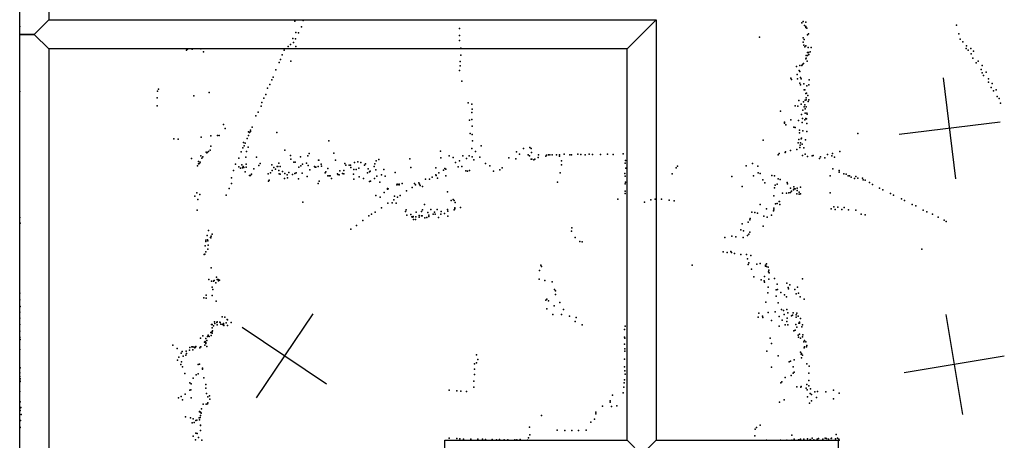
# Model space of a CAD drawing. Header units: millimetres. Extents: x -28413 to 52712, y -42191 to 56778.
# Tile 61 of 70: x 6255 to 10136, y 26905 to 28563. Entities that reach past the tile are written whole.
import ezdxf

# ---------------------------------------------------------------- set-up
doc = ezdxf.new("R2010")
doc.units = ezdxf.units.MM
for name, color, linetype in [('P', 9, 'Continuous'), ('PANOS', 10, 'Continuous'), ('ROOMS', 1, 'Continuous'), ('WALLS', 3, 'Continuous')]:
    doc.layers.add(name, color=color, linetype=linetype)

msp = doc.modelspace()

# ---------------------------------------------------------------- linework, layer by layer
at = {"layer": 'P'}
for p in [(6255, 28536), (7339, 28557), (7366, 28535), (7372, 28560), (7989, 28529), (9338, 28551), (9343, 28556), (9348, 28540), (9353, 28533), (9354, 28553), (9354, 28536), (9357, 28530), (9948, 28541), (7331, 28489), (7342, 28488), (7343, 28512), (7354, 28511), (7989, 28501), (9171, 28494), (9343, 28492), (9360, 28503), (9364, 28507), (9956, 28507), (7313, 28457), (7322, 28465), (7334, 28473), (7343, 28458), (7988, 28481), (7994, 28451), (9343, 28475), (9346, 28463), (9347, 28485), (9350, 28456), (9353, 28460), (9363, 28454), (9374, 28453), (9962, 28487), (9973, 28476), (9986, 28449), (9987, 28460), (10004, 28449), (6912, 28443), (6916, 28448), (6916, 28447), (6934, 28447), (6934, 28447), (6969, 28448), (6979, 28437), (7290, 28425), (7297, 28443), (7993, 28423), (9355, 28422), (9355, 28412), (9360, 28434), (9360, 28422), (9364, 28434), (9365, 28426), (9370, 28437), (9994, 28443), (10005, 28429), (10012, 28412), (10014, 28439), (7278, 28394), (7283, 28406), (7323, 28399), (7991, 28398), (7991, 28381), (9317, 28379), (9330, 28383), (9338, 28383), (9340, 28387), (9344, 28390), (9353, 28409), (9359, 28400), (10025, 28393), (10033, 28400), (10048, 28382), (7254, 28336), (7265, 28365), (7989, 28363), (9320, 28347), (9327, 28363), (9330, 28359), (9332, 28335), (10044, 28367), (10048, 28353), (10054, 28343), (10065, 28356), (7241, 28308), (7248, 28326), (7998, 28321), (9295, 28332), (9297, 28328), (9321, 28330), (9330, 28313), (9332, 28306), (9335, 28330), (9345, 28310), (9358, 28302), (9365, 28306), (9367, 28326), (10073, 28317), (10074, 28330), (10084, 28296), (10088, 28312), (6255, 28280), (6796, 28255), (6798, 28282), (6802, 28289), (6941, 28263), (7001, 28276), (7225, 28268), (7232, 28293), (9347, 28286), (9349, 28286), (9354, 28272), (9355, 28255), (9356, 28273), (9362, 28264), (10093, 28283), (10104, 28287), (10108, 28261), (6796, 28223), (7207, 28222), (7209, 28237), (7217, 28254), (8023, 28236), (8037, 28230), (9311, 28223), (9322, 28222), (9326, 28244), (9335, 28230), (9344, 28239), (9347, 28220), (9349, 28227), (9351, 28246), (9355, 28247), (9355, 28219), (9363, 28241), (9365, 28247), (10115, 28253), (10121, 28234), (7186, 28184), (7195, 28199), (8037, 28197), (8038, 28211), (9254, 28203), (9337, 28190), (9342, 28207), (9351, 28212), (9351, 28195), (9358, 28194), (9359, 28191), (7058, 28150), (7171, 28140), (8028, 28167), (8037, 28170), (8038, 28144), (9270, 28159), (9270, 28155), (9275, 28149), (9294, 28169), (9306, 28140), (9324, 28166), (9339, 28158), (9341, 28173), (9350, 28169), (9354, 28174), (9356, 28172), (9357, 28154), (6970, 28100), (7008, 28105), (7034, 28106), (7041, 28107), (7065, 28134), (7156, 28121), (7157, 28106), (7161, 28118), (7164, 28123), (7165, 28128), (7268, 28118), (8030, 28114), (8038, 28111), (9312, 28138), (9328, 28128), (9329, 28117), (9342, 28125), (9358, 28123), (9558, 28114), (6862, 28093), (6880, 28092), (7008, 28064), (7137, 28079), (7139, 28066), (7143, 28077), (7152, 28095), (7473, 28085), (8040, 28085), (8074, 28066), (9186, 28088), (9323, 28078), (9326, 28091), (9331, 28068), (9332, 28078), (9335, 28094), (9337, 28096), (9339, 28073), (9352, 28090), (6969, 28026), (6976, 28023), (6977, 28023), (6990, 28041), (6993, 28038), (6994, 28040), (6999, 28044), (7006, 28049), (7128, 28042), (7134, 28058), (7149, 28043), (7155, 28060), (7300, 28049), (7322, 28028), (7362, 28022), (7391, 28026), (7396, 28035), (7493, 28037), (7913, 28045), (7947, 28027), (8001, 28026), (8026, 28027), (8037, 28056), (8038, 28022), (8052, 28044), (8213, 28042), (8225, 28033), (8240, 28056), (8259, 28030), (8264, 28026), (8265, 28059), (8271, 28055), (8272, 28039), (8300, 28030), (8329, 28025), (8331, 28029), (8339, 28031), (8344, 28031), (8354, 28031), (8371, 28031), (8382, 28030), (8383, 28025), (8401, 28033), (8423, 28031), (8430, 28030), (8455, 28033), (8467, 28032), (8484, 28031), (8499, 28033), (8513, 28032), (8544, 28032), (8572, 28033), (8594, 28032), (8634, 28034), (9244, 28031), (9249, 28035), (9272, 28039), (9274, 28042), (9293, 28048), (9318, 28051), (9330, 28059), (9341, 28028), (9346, 28058), (9351, 28033), (9360, 28024), (9378, 28027), (9383, 28028), (9411, 28023), (9439, 28032), (9456, 28027), (9458, 28035), (9487, 28044), (6932, 28016), (6956, 27987), (6960, 28004), (6960, 27995), (6964, 27996), (6966, 28002), (6973, 28017), (7106, 27994), (7118, 28017), (7118, 27983), (7130, 27991), (7136, 27984), (7146, 28021), (7148, 27994), (7188, 28021), (7198, 27988), (7203, 27996), (7248, 27991), (7269, 27984), (7272, 27985), (7276, 27997), (7281, 27984), (7324, 28013), (7335, 28002), (7340, 28002), (7363, 27987), (7369, 27993), (7385, 27997), (7392, 27988), (7417, 27985), (7431, 27984), (7432, 28009), (7434, 28009), (7443, 27994), (7445, 27986), (7499, 28010), (7536, 27996), (7540, 27990), (7554, 27990), (7559, 27989), (7575, 28000), (7588, 28003), (7599, 28000), (7614, 27990), (7618, 27995), (7652, 27985), (7654, 27995), (7660, 28007), (7670, 28012), (7793, 28014), (7915, 28018), (7963, 28020), (7972, 28000), (7983, 27983), (7989, 28007), (7997, 27985), (8016, 28016), (8045, 28011), (8069, 28021), (8091, 27996), (8108, 27987), (8183, 28018), (8211, 28014), (8271, 28013), (8273, 28013), (8281, 28011), (8285, 28013), (8299, 28020), (8391, 28007), (8391, 27991), (8642, 27997), (8643, 28008), (8848, 27986), (9118, 27987), (9143, 27996), (9164, 27986), (9408, 28016), (9428, 28018), (9466, 28021), (7097, 27968), (7125, 27978), (7133, 27979), (7138, 27980), (7144, 27964), (7148, 27982), (7160, 27949), (7165, 27949), (7168, 27954), (7178, 27975), (7234, 27955), (7244, 27959), (7250, 27969), (7256, 27981), (7263, 27974), (7263, 27974), (7276, 27968), (7278, 27956), (7282, 27954), (7291, 27965), (7300, 27957), (7309, 27952), (7316, 27961), (7330, 27953), (7339, 27957), (7344, 27959), (7355, 27982), (7368, 27958), (7388, 27945), (7399, 27971), (7420, 27982), (7422, 27982), (7459, 27960), (7461, 27963), (7469, 27976), (7470, 27948), (7475, 27948), (7479, 27947), (7508, 27956), (7509, 27953), (7514, 27951), (7517, 27967), (7527, 27957), (7532, 27969), (7532, 27955), (7560, 27980), (7571, 27954), (7572, 27973), (7581, 27972), (7591, 27978), (7626, 27959), (7628, 27975), (7633, 27964), (7636, 27966), (7658, 27971), (7663, 27946), (7681, 27951), (7690, 27972), (7695, 27946), (7735, 27961), (7796, 27980), (7895, 27979), (7895, 27951), (7896, 27949), (7907, 27959), (7925, 27970), (7931, 27976), (7934, 27974), (7935, 27947), (8013, 27967), (8020, 27966), (8028, 27968), (8123, 27966), (8147, 27971), (8156, 27979), (8385, 27960), (8640, 27957), (8642, 27946), (8644, 27978), (8827, 27956), (8843, 27979), (9062, 27945), (9147, 27947), (9165, 27959), (9174, 27957), (9219, 27949), (9230, 27948), (9450, 27947), (9460, 27975), (9485, 27969), (9485, 27962), (9503, 27956), (9512, 27954), (9521, 27947), (9525, 27948), (9551, 27945), (7090, 27940), (7090, 27917), (7235, 27927), (7238, 27930), (7299, 27937), (7311, 27940), (7354, 27936), (7431, 27918), (7435, 27927), (7484, 27937), (7572, 27934), (7593, 27943), (7610, 27937), (7634, 27925), (7638, 27927), (7653, 27937), (7674, 27922), (7741, 27912), (7743, 27915), (7745, 27914), (7750, 27915), (7751, 27912), (7763, 27918), (7811, 27918), (7815, 27912), (7828, 27920), (7831, 27915), (7833, 27909), (7855, 27934), (7870, 27935), (7881, 27942), (7901, 27938), (8375, 27922), (8641, 27916), (8643, 27923), (9103, 27906), (9184, 27932), (9192, 27920), (9232, 27911), (9241, 27915), (9245, 27936), (9253, 27933), (9280, 27921), (9281, 27916), (9532, 27942), (9545, 27937), (9559, 27939), (9577, 27939), (9580, 27932), (9587, 27930), (9604, 27921), (9616, 27914), (6945, 27867), (6953, 27880), (6965, 27874), (7068, 27872), (7081, 27898), (7658, 27870), (7692, 27882), (7704, 27898), (7704, 27895), (7707, 27897), (7732, 27868), (7754, 27870), (7780, 27888), (7802, 27901), (7842, 27905), (7941, 27884), (8641, 27878), (8642, 27887), (9227, 27869), (9230, 27900), (9262, 27879), (9277, 27879), (9287, 27880), (9293, 27899), (9293, 27882), (9297, 27887), (9305, 27893), (9306, 27904), (9307, 27897), (9311, 27896), (9318, 27877), (9319, 27899), (9320, 27890), (9327, 27883), (9327, 27875), (9332, 27903), (9332, 27877), (9449, 27881), (9644, 27899), (9657, 27893), (9687, 27878), (9699, 27871), (6957, 27854), (7371, 27844), (7675, 27863), (7706, 27840), (7723, 27841), (7729, 27853), (7739, 27840), (7744, 27863), (7850, 27834), (7955, 27851), (7963, 27854), (7967, 27850), (7971, 27842), (8612, 27856), (8717, 27844), (8742, 27853), (8760, 27855), (8785, 27855), (8815, 27852), (8834, 27849), (9173, 27834), (9234, 27837), (9240, 27839), (9249, 27847), (9250, 27846), (9251, 27835), (9730, 27857), (9743, 27850), (9773, 27834), (9787, 27829), (6954, 27812), (7631, 27790), (7642, 27797), (7656, 27804), (7681, 27821), (7776, 27807), (7778, 27813), (7781, 27793), (7796, 27795), (7818, 27804), (7830, 27791), (7839, 27807), (7839, 27790), (7841, 27790), (7842, 27813), (7864, 27803), (7867, 27792), (7875, 27815), (7885, 27796), (7890, 27805), (7892, 27797), (7900, 27815), (7915, 27797), (7916, 27807), (7929, 27799), (7941, 27815), (7942, 27808), (7968, 27813), (7970, 27821), (7970, 27818), (7992, 27823), (9141, 27805), (9152, 27803), (9163, 27800), (9188, 27789), (9198, 27818), (9218, 27793), (9226, 27809), (9227, 27814), (9228, 27820), (9453, 27817), (9464, 27826), (9469, 27815), (9480, 27824), (9495, 27815), (9505, 27823), (9522, 27813), (9550, 27812), (9572, 27797), (9587, 27794), (9816, 27812), (9830, 27806), (9853, 27796), (6255, 27783), (6256, 27761), (7582, 27752), (7607, 27771), (7800, 27786), (7805, 27785), (7806, 27787), (7807, 27776), (7815, 27775), (7816, 27786), (7830, 27784), (7852, 27782), (7859, 27783), (7867, 27787), (7905, 27783), (7943, 27788), (9103, 27758), (9126, 27765), (9133, 27774), (9134, 27779), (9201, 27785), (9875, 27784), (9899, 27773), (9907, 27768), (6994, 27713), (6999, 27732), (7014, 27718), (7560, 27737), (8430, 27730), (8431, 27742), (9097, 27735), (9108, 27731), (9123, 27712), (9129, 27717), (9133, 27726), (9185, 27749), (6988, 27694), (6989, 27689), (6995, 27695), (6997, 27692), (6998, 27674), (7007, 27705), (7008, 27703), (7010, 27710), (8444, 27705), (8463, 27689), (8472, 27688), (9034, 27705), (9062, 27710), (9077, 27707), (9106, 27704), (6982, 27637), (6985, 27639), (6986, 27672), (6989, 27648), (6997, 27658), (9028, 27648), (9043, 27646), (9058, 27649), (9061, 27646), (9073, 27642), (9097, 27637), (9120, 27638), (9811, 27659), (8309, 27596), (8906, 27596), (9123, 27621), (9126, 27598), (9129, 27604), (9137, 27633), (9160, 27600), (9173, 27602), (9195, 27596), (9198, 27601), (7009, 27585), (8304, 27574), (8311, 27590), (9140, 27580), (9195, 27592), (9199, 27590), (9205, 27587), (9207, 27569), (9208, 27576), (9209, 27565), (7000, 27539), (7011, 27533), (7019, 27532), (7021, 27535), (7028, 27526), (7031, 27548), (7033, 27539), (7037, 27539), (7039, 27534), (7042, 27536), (8302, 27540), (8325, 27535), (8353, 27530), (9148, 27549), (9178, 27537), (9189, 27534), (9190, 27551), (9191, 27528), (9208, 27540), (9230, 27543), (9241, 27521), (9279, 27525), (9290, 27518), (9340, 27542), (6255, 27485), (7013, 27509), (7016, 27499), (8363, 27499), (8367, 27494), (8367, 27480), (9204, 27486), (9205, 27509), (9237, 27498), (9242, 27499), (9255, 27488), (9284, 27508), (9285, 27502), (9310, 27500), (9315, 27483), (9321, 27509), (9324, 27485), (6255, 27459), (6980, 27466), (6990, 27477), (6990, 27465), (7014, 27476), (7029, 27454), (8329, 27457), (8333, 27461), (8339, 27455), (8384, 27448), (9196, 27450), (9237, 27473), (9245, 27447), (9269, 27478), (9277, 27471), (9331, 27471), (9347, 27462), (6255, 27410), (6256, 27433), (8332, 27423), (8356, 27401), (8362, 27435), (8391, 27401), (8398, 27421), (9168, 27406), (9205, 27409), (9232, 27411), (9258, 27421), (9266, 27417), (9268, 27401), (9279, 27420), (9283, 27408), (9304, 27407), (9318, 27406), (6255, 27387), (6255, 27362), (7011, 27362), (7014, 27362), (7022, 27372), (7024, 27366), (7032, 27369), (7033, 27372), (7044, 27371), (7045, 27369), (7048, 27363), (7053, 27392), (7058, 27366), (7064, 27391), (7069, 27368), (7073, 27381), (7074, 27380), (7088, 27369), (8422, 27395), (8444, 27374), (8448, 27389), (9166, 27390), (9183, 27394), (9184, 27389), (9218, 27377), (9248, 27393), (9260, 27379), (9278, 27373), (9280, 27387), (9297, 27396), (9301, 27398), (9315, 27390), (9316, 27400), (9323, 27394), (9326, 27367), (9328, 27371), (9329, 27367), (9332, 27385), (6255, 27335), (7008, 27330), (7013, 27348), (7013, 27334), (7014, 27328), (7015, 27336), (7019, 27356), (7033, 27360), (7054, 27361), (7058, 27361), (7060, 27357), (7074, 27358), (8472, 27360), (8639, 27342), (8642, 27355), (9248, 27355), (9272, 27360), (9283, 27360), (9306, 27337), (9312, 27339), (9314, 27361), (9318, 27351), (9328, 27324), (9338, 27352), (9340, 27360), (6255, 27312), (6255, 27310), (6256, 27302), (6967, 27307), (6977, 27317), (6983, 27292), (6986, 27295), (6988, 27306), (6989, 27291), (6989, 27287), (6993, 27298), (6995, 27314), (6998, 27320), (7002, 27314), (7009, 27318), (8639, 27312), (8640, 27308), (9213, 27308), (9218, 27286), (9323, 27319), (9324, 27311), (9332, 27307), (9340, 27313), (9342, 27321), (9345, 27293), (9348, 27299), (9353, 27293), (6255, 27263), (6858, 27280), (6876, 27267), (6891, 27248), (6895, 27255), (6911, 27256), (6912, 27247), (6924, 27260), (6926, 27271), (6933, 27273), (6937, 27274), (6937, 27261), (6943, 27272), (6945, 27269), (6948, 27272), (6949, 27275), (6965, 27270), (6967, 27274), (6969, 27274), (6985, 27280), (6992, 27275), (8639, 27284), (8640, 27266), (8640, 27256), (9200, 27256), (9332, 27253), (9337, 27247), (9347, 27270), (9348, 27273), (9356, 27274), (9358, 27279), (6877, 27221), (6882, 27233), (6892, 27214), (6899, 27237), (6909, 27240), (8055, 27242), (8056, 27211), (8060, 27224), (8639, 27225), (9245, 27238), (9288, 27215), (9293, 27217), (9308, 27222), (9335, 27245), (9337, 27230), (9341, 27241), (9357, 27207), (6255, 27171), (6256, 27191), (6257, 27191), (6890, 27204), (6897, 27195), (6906, 27169), (6958, 27204), (6964, 27205), (6975, 27189), (6975, 27186), (8048, 27206), (8048, 27185), (8639, 27195), (8640, 27179), (9218, 27193), (9303, 27194), (9303, 27170), (9307, 27174), (9365, 27170), (9367, 27197), (6255, 27157), (6255, 27141), (6256, 27147), (6256, 27137), (6926, 27132), (6938, 27150), (6950, 27163), (6958, 27167), (6981, 27151), (8045, 27138), (8047, 27164), (8637, 27131), (8639, 27144), (8641, 27166), (9255, 27131), (9259, 27136), (9272, 27153), (9296, 27160), (9366, 27141), (6255, 27097), (6925, 27103), (6930, 27104), (6930, 27104), (6931, 27127), (6988, 27125), (6988, 27111), (7948, 27102), (7978, 27100), (7993, 27099), (8016, 27098), (8045, 27114), (8634, 27092), (8636, 27115), (9318, 27116), (9334, 27115), (9335, 27117), (9355, 27110), (9357, 27125), (9359, 27104), (9365, 27120), (9372, 27108), (9389, 27096), (9400, 27097), (9433, 27096), (9463, 27102), (9485, 27091), (6256, 27057), (6881, 27073), (6891, 27078), (6896, 27064), (6907, 27087), (6931, 27073), (6991, 27090), (6997, 27077), (6997, 27053), (7003, 27080), (7004, 27067), (8582, 27061), (8582, 27056), (8591, 27083), (9250, 27056), (9268, 27064), (9360, 27076), (9370, 27090), (9376, 27085), (9376, 27060), (9396, 27074), (9463, 27069), (6255, 27030), (6256, 27023), (6259, 27034), (6963, 27019), (6964, 27017), (6967, 27016), (6969, 27014), (6971, 27029), (6978, 27047), (6990, 27047), (6995, 27049), (8526, 27016), (8552, 27039), (8587, 27038), (8608, 27041), (9368, 27051), (6258, 26983), (6260, 27007), (6908, 26997), (6928, 26993), (6935, 26974), (6938, 26990), (6942, 26975), (6949, 26983), (6953, 26984), (6962, 26993), (6964, 26986), (6966, 26995), (6968, 27003), (6970, 27012), (8312, 27003), (8506, 26976), (8521, 26988), (8526, 27009), (6255, 26958), (6257, 26955), (6967, 26965), (6967, 26944), (6968, 26963), (8264, 26957), (8373, 26945), (8404, 26944), (8431, 26943), (8458, 26943), (8488, 26945), (9154, 26949), (9159, 26956), (9173, 26965), (6939, 26921), (6948, 26907), (6949, 26933), (6954, 26932), (6960, 26916), (6973, 26905), (7947, 26913), (7978, 26912), (7990, 26911), (8004, 26910), (8033, 26910), (8061, 26910), (8079, 26909), (8091, 26908), (8117, 26908), (8134, 26907), (8146, 26908), (8164, 26907), (8179, 26907), (8206, 26907), (8215, 26907), (8228, 26908), (8257, 26906), (8260, 26915), (8265, 26926), (9153, 26923), (9199, 26905), (9254, 26905), (9279, 26906), (9298, 26925), (9298, 26905), (9307, 26909), (9324, 26907), (9330, 26907), (9333, 26910), (9345, 26910), (9346, 26907), (9360, 26911), (9371, 26908), (9372, 26907), (9379, 26913), (9385, 26907), (9398, 26909), (9404, 26912), (9420, 26909), (9420, 26909), (9430, 26914), (9435, 26912), (9443, 26910), (9454, 26912), (9455, 26913), (9470, 26911), (9473, 26928), (9479, 26914), (9483, 26910), (9484, 26910), (9485, 26905)]:
    msp.add_point(p, dxfattribs=at)
at = {"layer": 'PANOS'}
for points in [[(9945.2, 27936.4), (9895.8, 28333.4)], [(10119, 28159.6), (9722, 28110.2)], [(7409.6, 27404.1), (7186.3, 27072.3)], [(9905.4, 27401.5), (9971.6, 27007)], [(7463.9, 27126.5), (7132, 27349.9)], [(10135.7, 27237.3), (9741.2, 27171.2)]]:
    msp.add_lwpolyline(points, dxfattribs=at)
at = {"layer": 'ROOMS'}
for points in [[(10052, 25463.5), (11036.3, 25463.5), (11036.3, 30740.3), (6369.1, 30740.3), (6369.1, 28562.3), (8763, 28562.3), (8763, 26905), (9480.5, 26905), (9480.5, 25463.5), (10052, 25463.5)], [(6369.1, 25463.5), (7378.7, 25463.5), (7931.1, 25463.5), (7931.1, 26905), (8648.7, 26905), (8648.7, 28448), (6369.1, 28448), (6369.1, 25463.5)]]:
    msp.add_lwpolyline(points, close=True, dxfattribs=at)
at = {"layer": 'WALLS'}
for points in [[(6254.8, 28505.2), (6254.8, 30854.7), (6311.9, 30797.5), (6369.1, 30740.3), (6369.1, 28562.3), (6311.9, 28505.2), (6254.8, 28505.2)], [(8648.7, 28448), (6369.1, 28448), (6311.9, 28505.2), (6369.1, 28562.3), (8763, 28562.3), (8705.9, 28505.2), (8648.7, 28448)], [(8648.7, 26905), (8648.7, 28448), (8705.9, 28505.2), (8763, 28562.3), (8763, 26905), (8705.9, 26847.8), (8648.7, 26905)], [(6254.8, 25311.1), (6254.8, 28505.2), (6311.9, 28505.2), (6369.1, 28448), (6369.1, 25463.5), (6311.9, 25406.3), (6254.8, 25311.1)]]:
    msp.add_lwpolyline(points, dxfattribs=at)

doc.saveas('drawing.dxf')
